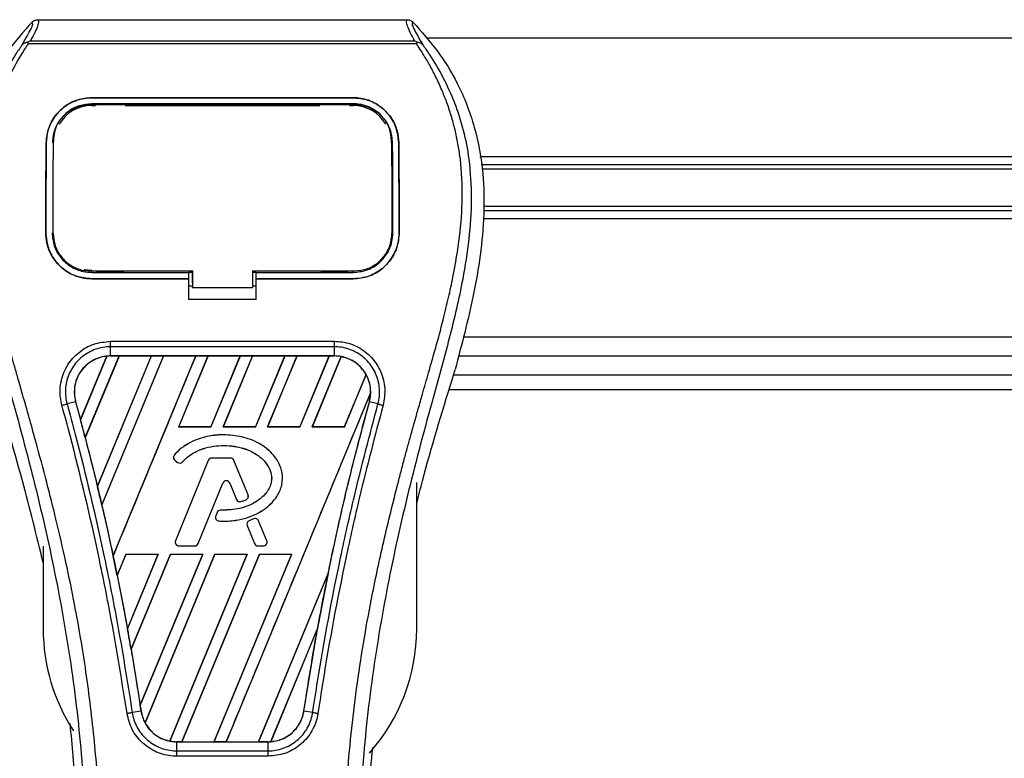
# Model space of a CAD drawing. Header units: millimetres. Extents: x 0 to 420, y 0 to 297.
# Tile 37 of 55: x 137 to 144, y 235 to 241. Entities that reach past the tile are written whole.
import ezdxf

# ---------------------------------------------------------------- set-up
doc = ezdxf.new("R2010")
doc.units = ezdxf.units.MM
doc.layers.add('QUOTE', color=174, linetype='Continuous')
doc.styles.add('SLDTEXTSTYLE3', font='TXT', dxfattribs={"width": 0.75})
doc.dimstyles.new('SLDDIMSTYLE0', dxfattribs={"dimtxt": 3, "dimasz": 3, "dimexe": 0, "dimexo": 0.0625, "dimgap": 0.75, "dimtad": 1, "dimlfac": 17.308487, "dimrnd": 1e-09, "dimzin": 12, "dimdsep": 46, "dimtxsty": 'SLDTEXTSTYLE3', "dimsah": 1, "dimcen": 0.09, "dimadec": 0, "dimazin": 3, "dimtfac": 1, "dimtdec": 3, "dimtofl": 0, "dimtmove": 0, "dimatfit": 3, "dimfxl": 0, "dimfrac": 2, "dimtolj": 1, "dimtzin": 12, "dimarcsym": 0})

# ---------------------------------------------------------------- blocks, each defined once
blk = doc.blocks.new('_D')
at = {"layer": 'QUOTE'}
for p, q in [((57.3097, 241.6475), (57.3097, 247.9599)), ((219.0801, 241.6475), (219.0801, 247.9599)), ((219.0801, 245.9599), (57.3097, 245.9599))]:
    blk.add_line(p, q, dxfattribs=at)
for points in [[(57.3097, 245.9599), (60.3097, 245.4599), (60.3097, 246.4599)], [(219.0801, 245.9599), (216.0801, 246.4599), (216.0801, 245.4599)]]:
    blk.add_solid(points, dxfattribs=at)
at = {"layer": 'QUOTE', "insert": (133.7616, 249.8271), "char_height": 3, "attachment_point": 1, "style": 'SLDTEXTSTYLE3'}
blk.add_mtext('2800', dxfattribs=at)

msp = doc.modelspace()

# ---------------------------------------------------------------- linework, layer by layer
at = {"color": 7, "linetype": 'Continuous', "lineweight": 25}
for p, q in [((136.76393, 240.94646), (139.6259, 240.94646)), ((136.69406, 240.7617), (136.6886, 240.77405)), ((139.69504, 240.7617), (136.69406, 240.7617)), ((136.70928, 240.78427), (139.68063, 240.78427)), ((139.70139, 240.7742), (139.69504, 240.7617)), ((196.66335, 240.80298), (139.77984, 240.80298)), ((137.18386, 240.34384), (139.20599, 240.34384)), ((137.18386, 240.34356), (137.18386, 240.34384)), ((139.20599, 240.34356), (137.18386, 240.34356)), ((139.20599, 240.34356), (139.20599, 240.34384)), ((139.20599, 240.29705), (137.18386, 240.29705)), ((137.18386, 240.28402), (137.21376, 240.28402)), ((137.18458, 240.28942), (137.18438, 240.28942)), ((137.43184, 240.29439), (137.22475, 240.29439)), ((137.44283, 240.28402), (138.94702, 240.28402)), ((139.16509, 240.29439), (138.95801, 240.29439)), ((139.17608, 240.28402), (139.20599, 240.28402)), ((136.88744, 240.01201), (136.88678, 239.99919)), ((136.88781, 240.02532), (136.88716, 240.01256)), ((136.83169, 239.99434), (136.83143, 239.99434)), ((139.51063, 239.99413), (139.50394, 239.99413)), ((139.50448, 239.95312), (139.5061, 239.93972)), ((139.55815, 239.99434), (139.55841, 239.99434)), ((167.20959, 239.88725), (140.18397, 239.88725)), ((163.82825, 239.82462), (140.19543, 239.82462)), ((163.79109, 239.79145), (140.20151, 239.79145)), ((163.79109, 239.50351), (140.2137, 239.50351)), ((163.82825, 239.47034), (140.2145, 239.47034)), ((167.20959, 239.40771), (140.21205, 239.40771)), ((136.82855, 239.30092), (136.82829, 239.30092)), ((136.88508, 239.29569), (136.88526, 239.29537)), ((139.50562, 239.29716), (139.50321, 239.28318)), ((139.56129, 239.30092), (139.56155, 239.30092)), ((137.96387, 238.91304), (137.96387, 239.00803)), ((137.18386, 238.99358), (137.18386, 239.00519)), ((137.18386, 238.99358), (137.93493, 238.99358)), ((137.18386, 238.94474), (137.18386, 238.94449)), ((137.18386, 238.94474), (137.93493, 238.94474)), ((137.93493, 238.94449), (137.18386, 238.94449)), ((137.22963, 238.99631), (137.42696, 238.99631)), ((137.77605, 239.00288), (137.77605, 239.00519)), ((137.93493, 238.99604), (137.96387, 238.99604)), ((137.93493, 238.94752), (137.93493, 238.99358)), ((137.93493, 238.78359), (137.93493, 238.94449)), ((137.96387, 239.00519), (137.96387, 238.87787)), ((138.42607, 239.00519), (139.21552, 239.00518)), ((138.42607, 239.00519), (138.42607, 238.87787)), ((138.42607, 238.99604), (138.45491, 238.99604)), ((138.45491, 238.99358), (139.20599, 238.99358)), ((138.45491, 238.94752), (138.45491, 238.99358)), ((138.45491, 238.94474), (139.20599, 238.94474)), ((138.45491, 238.78359), (138.45491, 238.94449)), ((139.20599, 238.94449), (138.45491, 238.94449)), ((138.72934, 239.00519), (138.72934, 239.00288)), ((138.96288, 238.99631), (139.16021, 238.99631)), ((139.20599, 238.99358), (139.20599, 239.00518)), ((139.20599, 238.94474), (139.20599, 238.94449)), ((137.93493, 238.88973), (137.96387, 238.88973)), ((137.96387, 238.91304), (137.96387, 238.88021)), ((137.96387, 238.87787), (137.96387, 238.88021)), ((137.96387, 238.87787), (138.42607, 238.87787)), ((138.42607, 238.88973), (138.45491, 238.88973)), ((138.45491, 238.78359), (137.93493, 238.78359)), ((196.75001, 238.49198), (140.05936, 238.49198)), ((137.32805, 238.46098), (139.0618, 238.46098)), ((137.32805, 238.34785), (137.32805, 238.41878)), ((139.06179, 238.41878), (137.32805, 238.41878)), ((139.06179, 238.34785), (139.06179, 238.41878)), ((137.0969, 237.85631), (137.29951, 238.3459)), ((137.30047, 238.34635), (137.09696, 237.85503)), ((137.13349, 237.71677), (137.39484, 238.34772)), ((137.39546, 238.34736), (137.13387, 237.71633)), ((137.64406, 238.34736), (137.22766, 237.34154)), ((137.22769, 237.3403), (137.64498, 238.34772)), ((137.73878, 238.34772), (137.26176, 237.19608)), ((137.26212, 237.19564), (137.7394, 238.34736)), ((139.06179, 238.34785), (137.32805, 238.34785)), ((137.32805, 238.34772), (137.32805, 238.34785)), ((137.32805, 238.34772), (137.39484, 238.34772)), ((137.34901, 236.80283), (137.98892, 238.34772)), ((137.39484, 238.34772), (137.39546, 238.34736)), ((137.64406, 238.34736), (137.39546, 238.34736)), ((137.64498, 238.34772), (137.64406, 238.34736)), ((137.64498, 238.34772), (137.73878, 238.34772)), ((137.7394, 238.34736), (137.73878, 238.34772)), ((137.988, 238.34736), (137.7394, 238.34736)), ((138.08273, 238.34772), (137.85531, 237.79868)), ((137.85611, 237.79921), (138.08335, 238.34736)), ((137.98892, 238.34772), (137.988, 238.34736)), ((137.98892, 238.34772), (138.08273, 238.34772)), ((138.08335, 238.34736), (138.08273, 238.34772)), ((138.33195, 238.34736), (138.08335, 238.34736)), ((138.33195, 238.34736), (138.10509, 237.79921)), ((138.10545, 237.79868), (138.33287, 238.34772)), ((138.42667, 238.34772), (138.19925, 237.79868)), ((138.20005, 237.79921), (138.42729, 238.34736)), ((138.33287, 238.34772), (138.33195, 238.34736)), ((138.33287, 238.34772), (138.42667, 238.34772)), ((138.42729, 238.34736), (138.42667, 238.34772)), ((138.67589, 238.34736), (138.42729, 238.34736)), ((138.67589, 238.34736), (138.44903, 237.79921)), ((138.44939, 237.79868), (138.67681, 238.34772)), ((138.77061, 238.34772), (138.54319, 237.79868)), ((138.54399, 237.79921), (138.77124, 238.34736)), ((138.67681, 238.34772), (138.67589, 238.34736)), ((138.67681, 238.34772), (138.77061, 238.34772)), ((138.77124, 238.34736), (138.77061, 238.34772)), ((139.01984, 238.34736), (138.77124, 238.34736)), ((139.01984, 238.34736), (138.79298, 237.79921)), ((138.79334, 237.79868), (139.02076, 238.34772)), ((139.11262, 238.34305), (138.88714, 237.79868)), ((138.88794, 237.79921), (139.1132, 238.34258)), ((139.02076, 238.34772), (139.01984, 238.34736)), ((139.02076, 238.34772), (139.06179, 238.34772)), ((139.06179, 238.34772), (139.06179, 238.34785)), ((200.50076, 238.34754), (140.01947, 238.34754)), ((139.30489, 238.20502), (139.13692, 237.79921)), ((139.13728, 237.79868), (139.30545, 238.20468)), ((139.97117, 238.16369), (139.99419, 238.24414)), ((139.98245, 238.2031), (200.53778, 238.2031)), ((139.34079, 238.06354), (138.22331, 235.36569)), ((139.94878, 238.08755), (200.57145, 238.08755)), ((137.05882, 237.99445), (136.99265, 237.97719)), ((137.05932, 237.99459), (137.05882, 237.99445)), ((137.05932, 237.99459), (137.0969, 237.85631)), ((139.33053, 237.99459), (139.33103, 237.99445)), ((139.3972, 237.97719), (139.33103, 237.99445)), ((137.09696, 237.85503), (137.0969, 237.85631)), ((137.85611, 237.79921), (137.85531, 237.79868)), ((138.10545, 237.79868), (137.85531, 237.79868)), ((138.10509, 237.79921), (137.85611, 237.79921)), ((138.10545, 237.79868), (138.10509, 237.79921)), ((138.20005, 237.79921), (138.19925, 237.79868)), ((138.44939, 237.79868), (138.19925, 237.79868)), ((138.44903, 237.79921), (138.20005, 237.79921)), ((138.44939, 237.79868), (138.44903, 237.79921)), ((138.54399, 237.79921), (138.54319, 237.79868)), ((138.79334, 237.79868), (138.54319, 237.79868)), ((138.79298, 237.79921), (138.54399, 237.79921)), ((138.79334, 237.79868), (138.79298, 237.79921)), ((138.88794, 237.79921), (138.88714, 237.79868)), ((139.13728, 237.79868), (138.88714, 237.79868)), ((139.13692, 237.79921), (138.88794, 237.79921)), ((139.13728, 237.79868), (139.13692, 237.79921)), ((137.13387, 237.71633), (137.13349, 237.71677)), ((137.13387, 237.71633), (137.22766, 237.34154)), ((138.2019, 237.73841), (138.2019, 237.73861)), ((137.82359, 237.58394), (137.82344, 237.58407)), ((138.11236, 237.55885), (138.11236, 237.55905)), ((138.25678, 237.55905), (138.11236, 237.55905)), ((138.25678, 237.55885), (138.25678, 237.55905)), ((137.82684, 237.5425), (137.82671, 237.54235)), ((137.82671, 237.54235), (137.84559, 237.5266)), ((137.82684, 237.5425), (137.84572, 237.52675)), ((138.08528, 237.54086), (137.83153, 236.91935)), ((138.08547, 237.54078), (137.83172, 236.91928)), ((137.84572, 237.52675), (137.84559, 237.5266)), ((137.88624, 237.52999), (137.88639, 237.52986)), ((138.08547, 237.54078), (138.08528, 237.54086)), ((138.25678, 237.55885), (138.11236, 237.55885)), ((138.28368, 237.54078), (138.28386, 237.54086)), ((138.39262, 237.27394), (138.28368, 237.54078)), ((138.39281, 237.27401), (138.28386, 237.54086)), ((137.22769, 237.3403), (137.22766, 237.34154)), ((138.00604, 236.89732), (138.19711, 237.3653)), ((138.00623, 236.89724), (138.1973, 237.36522)), ((138.19711, 237.3653), (138.1973, 237.36522)), ((138.25165, 237.3653), (138.25146, 237.36522)), ((138.25146, 237.36522), (138.30294, 237.23913)), ((138.25165, 237.3653), (138.30313, 237.23921)), ((139.69707, 236.23875), (139.69707, 237.36918)), ((138.39262, 237.27394), (138.39281, 237.27401)), ((137.26212, 237.19564), (137.26176, 237.19608)), ((138.30313, 237.23921), (138.30294, 237.23913)), ((138.33848, 237.2224), (138.33854, 237.22221)), ((138.37679, 237.2361), (138.37687, 237.23591)), ((138.1529, 237.13748), (138.14257, 237.11282)), ((138.14276, 237.11274), (138.14257, 237.11282)), ((138.15308, 237.1374), (138.14276, 237.11274)), ((138.15308, 237.1374), (138.1529, 237.13748)), ((138.17986, 237.15523), (138.17986, 237.15544)), ((138.16787, 237.07253), (138.16786, 237.07232)), ((138.38576, 237.03681), (138.38557, 237.03674)), ((138.38557, 237.03674), (138.44253, 236.89724)), ((138.38576, 237.03681), (138.44271, 236.89732)), ((138.43593, 237.08962), (138.40111, 237.07467)), ((138.40119, 237.07448), (138.40111, 237.07467)), ((138.43601, 237.08944), (138.40119, 237.07448)), ((138.43601, 237.08944), (138.43593, 237.08962)), ((138.47436, 237.07373), (138.47455, 237.07381)), ((138.53743, 236.91928), (138.47436, 237.07373)), ((138.53761, 236.91935), (138.47455, 237.07381)), ((136.80832, 236.87742), (136.80832, 236.23875)), ((137.83172, 236.91928), (137.83153, 236.91935)), ((137.85861, 236.87925), (137.85861, 236.87905)), ((137.85861, 236.87925), (137.97915, 236.87925)), ((137.85861, 236.87905), (137.97915, 236.87905)), ((137.97915, 236.87925), (137.97915, 236.87905)), ((138.00604, 236.89732), (138.00623, 236.89724)), ((138.44271, 236.89732), (138.44253, 236.89724)), ((138.46961, 236.87925), (138.46961, 236.87905)), ((138.46961, 236.87925), (138.51053, 236.87925)), ((138.46961, 236.87905), (138.51053, 236.87905)), ((138.51053, 236.87925), (138.51053, 236.87905)), ((138.53743, 236.91928), (138.53761, 236.91935)), ((137.34901, 236.80283), (137.34899, 236.80415)), ((137.44847, 236.8165), (137.38031, 236.65194)), ((137.38068, 236.65145), (137.44882, 236.81598)), ((137.44847, 236.8165), (137.69862, 236.8165)), ((137.44847, 236.8165), (137.44882, 236.81598)), ((137.44882, 236.81598), (137.69784, 236.81598)), ((137.45974, 236.23979), (137.69862, 236.8165)), ((137.69784, 236.81598), (137.45975, 236.24133)), ((137.79242, 236.8165), (137.48792, 236.08137)), ((137.48832, 236.08078), (137.79276, 236.81598)), ((137.55843, 235.64771), (138.04256, 236.8165)), ((138.04178, 236.81598), (137.55849, 235.64964)), ((138.13636, 236.8165), (137.59584, 235.51157)), ((137.59646, 235.51118), (138.13671, 236.81598)), ((137.69784, 236.81598), (137.69862, 236.8165)), ((138.38573, 236.81598), (137.78708, 235.37135)), ((137.78769, 235.37084), (138.3865, 236.8165)), ((137.79242, 236.8165), (138.04256, 236.8165)), ((137.79242, 236.8165), (137.79276, 236.81598)), ((137.79276, 236.81598), (138.04178, 236.81598)), ((138.48031, 236.8165), (137.87936, 235.36569)), ((137.88035, 235.36608), (138.48065, 236.81598)), ((138.04178, 236.81598), (138.04256, 236.8165)), ((138.72967, 236.81598), (138.12884, 235.36608)), ((138.12951, 235.36569), (138.73045, 236.8165)), ((138.13636, 236.8165), (138.3865, 236.8165)), ((138.13636, 236.8165), (138.13671, 236.81598)), ((138.13671, 236.81598), (138.38573, 236.81598)), ((138.38573, 236.81598), (138.3865, 236.8165)), ((138.48031, 236.8165), (138.73045, 236.8165)), ((138.48031, 236.8165), (138.48065, 236.81598)), ((138.48065, 236.81598), (138.72967, 236.81598)), ((138.72967, 236.81598), (138.73045, 236.8165)), ((137.38068, 236.65145), (137.38031, 236.65194)), ((137.38068, 236.65145), (137.45975, 236.24133)), ((139.01276, 236.66908), (138.47278, 235.36608)), ((138.47345, 235.36569), (139.01273, 236.66764)), ((137.45974, 236.23979), (137.45975, 236.24133)), ((138.93073, 236.2432), (138.56751, 235.36632)), ((138.56853, 235.36678), (138.92972, 236.23926)), ((138.82443, 235.60361), (138.92972, 236.23926)), ((137.48832, 236.08078), (137.48792, 236.08137)), ((137.48832, 236.08078), (137.55849, 235.64964)), ((137.56491, 235.60353), (137.49704, 235.5924)), ((137.56507, 235.60356), (137.56491, 235.60353)), ((138.82443, 235.60361), (138.82494, 235.60353)), ((138.8928, 235.5924), (138.82494, 235.60353)), ((137.84106, 235.36569), (137.84106, 235.36557)), ((137.87936, 235.36569), (137.84106, 235.36569)), ((137.84106, 235.29575), (137.84106, 235.36557)), ((137.84106, 235.36557), (138.54879, 235.36557)), ((137.87936, 235.36569), (137.88035, 235.36608)), ((137.88035, 235.36608), (138.12884, 235.36608)), ((138.12884, 235.36608), (138.12951, 235.36569)), ((138.22331, 235.36569), (138.12951, 235.36569)), ((138.22331, 235.36569), (138.22429, 235.36608)), ((138.22429, 235.36608), (138.47278, 235.36608)), ((138.47278, 235.36608), (138.47345, 235.36569)), ((138.54879, 235.36569), (138.47345, 235.36569)), ((138.54879, 235.36569), (138.54879, 235.36557)), ((138.54879, 235.29575), (138.54879, 235.36557)), ((137.84106, 235.29575), (138.54879, 235.29575)), ((138.54879, 235.25425), (137.84105, 235.25425))]:
    msp.add_line(p, q, dxfattribs=at)
at = {"color": 7, "linetype": 'Continuous', "lineweight": 25, "flags": 128}
for points in [[(137.17729, 240.28943), (137.18386, 240.28942), (137.18438, 240.28942)], [(137.12608, 239.01676), (137.1273, 239.01652), (137.18386, 239.01095)], [(137.17432, 239.00519), (137.55634, 239.00519), (137.96387, 239.00519)]]:
    msp.add_lwpolyline(points, dxfattribs=at)
at = {"color": 7, "linetype": 'Continuous', "lineweight": 25}
for centre, radius, start, end in [((137.18386, 239.99413), 0.28988, 90, 150.115013), ((139.20599, 239.99413), 0.28988, 29.884987, 90), ((137.32805, 238.06867), 0.27904, 90, 95.672482), ((139.06179, 238.06867), 0.27904, 79.504419, 90), ((139.06179, 238.06867), 0.27904, 358.944799, 29.169256), ((117.55549, 232.6177), 20.23113, 14.59831, 15.003317), ((137.84545, 237.56481), 0.02925, 138.805903, 230.16689), ((137.84545, 237.56481), 0.02905, 138.805903, 230.16689), ((138.11236, 237.5298), 0.02925, 90, 157.790712), ((138.25678, 237.5298), 0.02925, 22.209291, 90), ((137.86433, 237.54906), 0.02925, 230.16689, 318.977091), ((137.86433, 237.54906), 0.02905, 230.16689, 318.977091), ((138.11236, 237.5298), 0.02905, 90, 157.790712), ((138.25678, 237.5298), 0.02905, 22.209291, 90), ((117.55549, 232.6177), 20.23113, 13.079561, 13.499245), ((138.22438, 237.35417), 0.02945, 22.209261, 157.790711), ((138.22438, 237.35417), 0.02925, 22.209261, 157.790711), ((138.36573, 237.26296), 0.02905, 292.378703, 22.209291), ((138.36573, 237.26296), 0.02925, 292.378703, 22.209291), ((138.33002, 237.25019), 0.02925, 202.209261, 286.934979), ((138.33002, 237.25019), 0.02905, 202.209261, 286.934979), ((138.16956, 237.10152), 0.02925, 157.290493, 266.671349), ((138.16956, 237.10152), 0.02905, 157.290493, 266.671349), ((138.17988, 237.12619), 0.02925, 90.034995, 157.290493), ((138.17988, 237.12619), 0.02905, 90.034995, 157.290493), ((138.41265, 237.04779), 0.02925, 113.245837, 202.209268), ((138.41265, 237.04779), 0.02905, 113.245837, 202.209268), ((138.44747, 237.06275), 0.02925, 22.209257, 113.245837), ((138.44747, 237.06275), 0.02905, 22.209257, 113.245837), ((137.85861, 236.9083), 0.02925, 157.790712, 270), ((137.85861, 236.9083), 0.02905, 157.790712, 270), ((137.97915, 236.9083), 0.02905, 270, 337.790711), ((137.97915, 236.9083), 0.02925, 270, 337.790711), ((138.46961, 236.9083), 0.02925, 202.209268, 270), ((138.46961, 236.9083), 0.02905, 202.209268, 270), ((138.51053, 236.9083), 0.02925, 270, 22.209257), ((138.51053, 236.9083), 0.02905, 270, 22.209257), ((117.55549, 232.6177), 20.23113, 11.50231, 11.938732), ((158.83435, 232.6177), 20.23113, 168.452296, 169.676611), ((138.2527, 236.23875), 1.44438, 180, 213.076079), ((117.55549, 232.6177), 20.23113, 9.857872, 10.313596), ((138.2527, 236.23875), 1.44438, 318.293088, 0), ((117.55549, 232.6177), 20.23113, 8.487123, 8.613574), ((137.84106, 235.64474), 0.27904, 188.487123, 208.505607), ((137.84106, 235.64474), 0.27904, 258.975145, 270), ((138.54879, 235.64474), 0.27904, 270, 273.848225)]:
    msp.add_arc(centre, radius, start, end, dxfattribs=at)
for centre, major_axis, start_param, end_param in [((137.54046, 237.98069), (0.42485, -0.17598), 2.4758381, 2.4783482), ((138.90782, 238.13245), (0.30798, -0.12757), 1.2366218, 1.2388756), ((139.18036, 238.01956), (0.23714, -0.09823), 1.3956244, 1.3981763), ((138.80998, 238.17298), (0.50367, -0.20863), 0.2126997, 0.2177966), ((152.49083, 235.24527), (12.688, -5.25554), 3.4705541, 3.4706731), ((177.38248, 224.93481), (37.09909, -15.36695), 3.2646071, 3.2647237), ((99.76331, 239.98747), (35.58708, -14.74065), 0.3187494, 0.3188063), ((137.72327, 235.69353), (0.23559, -0.09758), 4.5226294, 4.5255134), ((137.99581, 235.58064), (0.30953, -0.12821), 4.3691473, 4.3715621), ((138.33881, 235.73171), (0.41999, -0.17397), 5.5949939, 5.5976427)]:
    msp.add_ellipse(centre, major_axis=major_axis, ratio=0.8660474, start_param=start_param, end_param=end_param, dxfattribs=at)
for points, knots in [([(136.72216, 240.92871), (136.65685, 240.85542), (136.52628, 240.70891), (136.3597, 240.43737), (136.23646, 240.11855), (136.17479, 239.77506), (136.16886, 239.44238), (136.19823, 239.12683), (136.2686, 238.72539), (136.34561, 238.4337), (136.39565, 238.24414)], [0, 0, 0, 0, 0.10316831, 0.20624433, 0.33339074, 0.46068403, 0.57142712, 0.68264548, 0.793763, 1, 1, 1, 1]), ([(136.64342, 240.75003), (136.65782, 240.77448), (136.68673, 240.82359), (136.71669, 240.878), (136.73239, 240.91683), (136.72558, 240.92475), (136.72216, 240.92871)], [0, 0, 0, 0, 0.24872742, 0.49949886, 0.74927865, 1, 1, 1, 1]), ([(136.76393, 240.94646), (136.76779, 240.94263), (136.77551, 240.93499), (136.76716, 240.89984), (136.74596, 240.85083), (136.72145, 240.80635), (136.70928, 240.78427)], [0, 0, 0, 0, 0.2575936, 0.5147329, 0.7591509, 1, 1, 1, 1]), ([(136.72216, 240.92871), (136.72501, 240.93135), (136.73072, 240.93665), (136.74108, 240.94214), (136.75225, 240.94581), (136.76003, 240.94624), (136.76393, 240.94646)], [0, 0, 0, 0, 0.2491591, 0.4999762, 0.7491747, 1, 1, 1, 1]), ([(139.68063, 240.78427), (139.66871, 240.8065), (139.64493, 240.85088), (139.62364, 240.89978), (139.61457, 240.93493), (139.62212, 240.94261), (139.6259, 240.94646)], [0, 0, 0, 0, 0.2424224, 0.4838284, 0.7414574, 1, 1, 1, 1]), ([(139.6259, 240.94646), (139.63367, 240.94556), (139.64533, 240.94421), (139.65912, 240.93663), (139.66483, 240.93135), (139.66769, 240.9287)], [0, 0, 0, 0, 0.4987145, 0.7487494, 1, 1, 1, 1]), ([(139.66769, 240.9287), (139.66421, 240.92478), (139.65726, 240.91697), (139.67252, 240.87863), (139.70246, 240.82429), (139.73173, 240.77485), (139.74641, 240.75004)], [0, 0, 0, 0, 0.2514408, 0.5015673, 0.7498635, 1, 1, 1, 1]), ([(139.66769, 240.9287), (139.733, 240.85541), (139.86357, 240.70891), (140.03014, 240.43737), (140.15338, 240.11855), (140.21505, 239.77506), (140.22098, 239.44238), (140.19162, 239.12683), (140.12124, 238.72539), (140.04424, 238.4337), (139.99419, 238.24414)], [0, 0, 0, 0, 0.1031668, 0.2062413, 0.3333882, 0.460682, 0.5714255, 0.6826443, 0.7937622, 1, 1, 1, 1]), ([(137.25551, 234.32834), (137.25329, 234.49784), (137.24874, 234.84427), (137.2082, 235.37085), (137.14445, 235.90217), (137.06555, 236.36366), (136.98453, 236.75663), (136.9126, 237.07034), (136.83396, 237.38201), (136.74719, 237.70413), (136.67253, 237.9692), (136.61746, 238.16113), (136.58964, 238.25885), (136.56349, 238.35099), (136.54082, 238.43128), (136.51853, 238.51167), (136.4987, 238.58683), (136.47825, 238.66686), (136.45945, 238.7438), (136.44225, 238.81762), (136.42666, 238.88831), (136.40077, 239.01355), (136.37043, 239.18845), (136.34455, 239.41939), (136.3375, 239.64483), (136.35154, 239.86934), (136.39059, 240.08879), (136.45368, 240.30127), (136.53917, 240.50011), (136.61418, 240.63474), (136.66628, 240.71898), (136.685, 240.74777), (136.69406, 240.7617)], [0, 0, 0, 0, 0.0757702, 0.1548571, 0.2359051, 0.3148505, 0.3639911, 0.4151955, 0.4586591, 0.5076202, 0.5642678, 0.5817192, 0.5968623, 0.6096795, 0.624536, 0.6341631, 0.6469813, 0.6592987, 0.6711121, 0.6824202, 0.6932232, 0.7035232, 0.739704, 0.7727671, 0.8079075, 0.8413785, 0.8748477, 0.9102013, 0.9450667, 0.9801292, 0.9903909, 1, 1, 1, 1]), ([(136.68851, 240.77403), (136.68815, 240.77397), (136.682, 240.77284), (136.67035, 240.76947), (136.65511, 240.76162), (136.64729, 240.75387), (136.64342, 240.75003)], [0, 0, 0, 0, 0.0200108, 0.3469957, 0.676674, 1, 1, 1, 1]), ([(136.6884, 240.77417), (136.69506, 240.77781), (136.70185, 240.78152), (136.70914, 240.78422), (136.70928, 240.78427)], [0, 0, 0, 0, 0.9812431, 1, 1, 1, 1]), ([(139.13433, 234.32834), (139.1385, 234.56332), (139.14685, 235.03322), (139.21954, 235.73472), (139.31985, 236.35163), (139.433, 236.88601), (139.51495, 237.223), (139.57238, 237.44343), (139.59929, 237.54456), (139.62578, 237.64205), (139.65213, 237.73742), (139.67976, 237.83619), (139.70977, 237.94239), (139.74628, 238.07009), (139.7851, 238.20562), (139.82523, 238.34709), (139.86406, 238.48398), (139.90401, 238.63523), (139.943, 238.79487), (139.98924, 239.00847), (140.03198, 239.26551), (140.05477, 239.57124), (140.04427, 239.80708), (140.01929, 239.97643), (139.99701, 240.08459), (139.9683, 240.1932), (139.93436, 240.29656), (139.89429, 240.3984), (139.84992, 240.49559), (139.80169, 240.58888), (139.74953, 240.67823), (139.7141, 240.73251), (139.69504, 240.7617)], [0, 0, 0, 0, 0.1050162, 0.2100001, 0.3148093, 0.3841756, 0.4540228, 0.4697491, 0.4859574, 0.5007826, 0.5148922, 0.5301685, 0.5466097, 0.5642069, 0.5895177, 0.6096146, 0.6299353, 0.6531323, 0.6795668, 0.7034488, 0.7509822, 0.7962784, 0.8412589, 0.8577085, 0.8747396, 0.8922462, 0.9101144, 0.9261934, 0.9450023, 0.962977, 0.9800887, 1, 1, 1, 1]), ([(139.68062, 240.78427), (139.68077, 240.78422), (139.68832, 240.78169), (139.69492, 240.77791), (139.70139, 240.7742)], [0, 0, 0, 0, 0.0189016, 1, 1, 1, 1]), ([(139.74641, 240.75004), (139.74254, 240.75388), (139.73472, 240.76163), (139.71949, 240.76948), (139.70785, 240.77284), (139.70172, 240.77397), (139.70138, 240.77403)], [0, 0, 0, 0, 0.3236146, 0.6535901, 0.9808697, 1, 1, 1, 1]), ([(136.64337, 240.74998), (136.62611, 240.72482), (136.57383, 240.64862), (136.48768, 240.503), (136.39789, 240.30747), (136.32895, 240.09398), (136.28142, 239.84477), (136.26517, 239.56123), (136.28577, 239.25024), (136.3422, 238.88996), (136.43808, 238.48383), (136.59044, 237.94145), (136.76066, 237.30576), (136.92467, 236.57153), (137.04814, 235.82993), (137.12692, 235.08244), (137.13591, 234.58221), (137.1404, 234.33217)], [0, 0, 0, 0, 0.01713148, 0.05187885, 0.08678877, 0.12161717, 0.15673053, 0.20338813, 0.25034812, 0.29727092, 0.36741646, 0.43767728, 0.5502447, 0.66284727, 0.77534658, 0.88770737, 1, 1, 1, 1]), ([(139.74646, 240.74999), (139.76373, 240.72483), (139.81601, 240.64863), (139.90217, 240.503), (139.99195, 240.30747), (140.06089, 240.09398), (140.10843, 239.84477), (140.12467, 239.56123), (140.10407, 239.25024), (140.04764, 238.88996), (139.95176, 238.48383), (139.7994, 237.94145), (139.62918, 237.30576), (139.46518, 236.57153), (139.3417, 235.82993), (139.26292, 235.08244), (139.25394, 234.58221), (139.24944, 234.33217)], [0, 0, 0, 0, 0.0171351, 0.0518824, 0.0867922, 0.1216204, 0.1567336, 0.2033911, 0.2503509, 0.2972735, 0.3674188, 0.4376794, 0.5502464, 0.6628485, 0.7753474, 0.8877078, 1, 1, 1, 1]), ([(136.83143, 239.99434), (136.8359, 240.0353), (136.84485, 240.11719), (136.91022, 240.22449), (137.00532, 240.30355), (137.10383, 240.33982), (137.16433, 240.34286), (137.18386, 240.34384)], [0, 0, 0, 0, 0.2254673, 0.4508536, 0.6773692, 0.8959117, 1, 1, 1, 1]), ([(137.18386, 240.34356), (137.14644, 240.34006), (137.07168, 240.33308), (136.97101, 240.27912), (136.89044, 240.19748), (136.84063, 240.09765), (136.83442, 240.02589), (136.83169, 239.99434)], [0, 0, 0, 0, 0.1986654, 0.3969886, 0.6042242, 0.8260387, 1, 1, 1, 1]), ([(139.20599, 240.34384), (139.24349, 240.34033), (139.31844, 240.33332), (139.41942, 240.27909), (139.50004, 240.19707), (139.54957, 240.09719), (139.55572, 240.02567), (139.55841, 239.99434)], [0, 0, 0, 0, 0.1991311, 0.3979316, 0.6058895, 0.8273797, 1, 1, 1, 1]), ([(139.55815, 239.99434), (139.55367, 240.0353), (139.54471, 240.1172), (139.4793, 240.22443), (139.38419, 240.30343), (139.28576, 240.33958), (139.22537, 240.34259), (139.20599, 240.34356)], [0, 0, 0, 0, 0.2256595, 0.4512475, 0.6779682, 0.8966264, 1, 1, 1, 1]), ([(137.18386, 240.29705), (137.15127, 240.29399), (137.08616, 240.28787), (136.99858, 240.24051), (136.92906, 240.1692), (136.88662, 240.08282), (136.88147, 240.0212), (136.87921, 239.99413)], [0, 0, 0, 0, 0.2000051, 0.3997225, 0.6073327, 0.8275308, 1, 1, 1, 1]), ([(137.17729, 240.28943), (137.14487, 240.28649), (137.08004, 240.28063), (136.9936, 240.23423), (136.92824, 240.16506), (136.89289, 240.08661), (136.88902, 240.03365), (136.88744, 240.01201)], [0, 0, 0, 0, 0.2128654, 0.4257218, 0.6387225, 0.8523499, 1, 1, 1, 1]), ([(139.21255, 240.28942), (139.21036, 240.28942), (138.97917, 240.28909), (138.30317, 240.28948), (137.62938, 240.28944), (137.18458, 240.28942)], [0, 0, 0, 0, 0.0032392, 0.3420114, 1, 1, 1, 1]), ([(137.22475, 240.29439), (137.2279, 240.29414), (137.23367, 240.29369), (137.2385, 240.29075), (137.24071, 240.28941)], [0, 0, 0, 0, 0.5442305, 1, 1, 1, 1]), ([(137.41556, 240.2894), (137.41848, 240.29103), (137.42353, 240.29385), (137.42937, 240.29423), (137.43184, 240.29439)], [0, 0, 0, 0, 0.5788371, 1, 1, 1, 1]), ([(138.95801, 240.29439), (138.96115, 240.29414), (138.96695, 240.29369), (138.9718, 240.29073), (138.97402, 240.28938)], [0, 0, 0, 0, 0.5420065, 1, 1, 1, 1]), ([(139.14883, 240.28941), (139.15175, 240.29103), (139.15679, 240.29385), (139.16263, 240.29423), (139.16509, 240.29439)], [0, 0, 0, 0, 0.5782449, 1, 1, 1, 1]), ([(139.51063, 239.99413), (139.50684, 240.02956), (139.49926, 240.10041), (139.44289, 240.19342), (139.36077, 240.2619), (139.27562, 240.29349), (139.22318, 240.29617), (139.20599, 240.29705)], [0, 0, 0, 0, 0.2255211, 0.4509943, 0.6767202, 0.8940147, 1, 1, 1, 1]), ([(139.50241, 240.012), (139.49907, 240.04398), (139.4924, 240.10797), (139.44167, 240.19174), (139.36729, 240.25353), (139.28619, 240.28512), (139.23318, 240.28822), (139.21255, 240.28942)], [0, 0, 0, 0, 0.2177322, 0.4355788, 0.6507548, 0.8640725, 1, 1, 1, 1]), ([(136.88526, 239.29537), (136.88526, 239.29718), (136.88548, 239.40732), (136.88587, 239.57954), (136.8866, 239.81051), (136.88711, 239.93915), (136.88741, 240.00602), (136.88744, 240.01201)], [0, 0, 0, 0, 0.0075194, 0.4566651, 0.7153557, 0.9745252, 1, 1, 1, 1]), ([(139.50574, 239.95326), (139.50555, 239.95698), (139.50435, 239.98105), (139.50308, 240.00503), (139.50201, 240.02532)], [0, 0, 0, 0, 0.1542318, 1, 1, 1, 1]), ([(139.50241, 240.012), (139.50243, 240.00602), (139.50293, 239.89529), (139.50357, 239.72115), (139.50419, 239.4892), (139.50446, 239.36186), (139.50458, 239.29717), (139.50458, 239.29536)], [0, 0, 0, 0, 0.0254662, 0.4713629, 0.7317873, 0.9924644, 1, 1, 1, 1]), ([(139.5061, 239.93972), (139.5058, 239.94568), (139.50485, 239.9647), (139.50361, 239.98877), (139.50267, 240.00689), (139.50241, 240.012)], [0, 0, 0, 0, 0.2470437, 0.7874568, 1, 1, 1, 1]), ([(136.82829, 239.30092), (136.82847, 239.35905), (136.82892, 239.50452), (136.82985, 239.73671), (136.8309, 239.90838), (136.83143, 239.99434)], [0, 0, 0, 0, 0.249392, 0.62414375, 1, 1, 1, 1]), ([(136.83169, 239.99434), (136.83101, 239.88017), (136.82999, 239.70861), (136.82909, 239.47629), (136.82873, 239.3594), (136.82855, 239.30092)], [0, 0, 0, 0, 0.49854329, 0.74916751, 1, 1, 1, 1]), ([(139.5061, 239.93972), (139.5062, 239.83889), (139.50635, 239.68001), (139.50594, 239.46483), (139.50572, 239.35148), (139.50562, 239.29716)], [0, 0, 0, 0, 0.4749621, 0.7483845, 1, 1, 1, 1]), ([(139.51273, 239.30083), (139.51249, 239.41718), (139.512, 239.65038), (139.51109, 239.87939), (139.51063, 239.99413)], [0, 0, 0, 0, 0.4989399, 1, 1, 1, 1]), ([(139.56129, 239.30092), (139.56111, 239.35906), (139.56066, 239.50454), (139.55973, 239.73676), (139.55868, 239.9084), (139.55815, 239.99434)], [0, 0, 0, 0, 0.2493778, 0.6241217, 1, 1, 1, 1]), ([(139.55841, 239.99434), (139.55909, 239.88014), (139.56011, 239.70854), (139.56101, 239.47625), (139.56137, 239.35938), (139.56155, 239.30092)], [0, 0, 0, 0, 0.4985836, 0.7491897, 1, 1, 1, 1]), ([(137.18386, 238.94449), (137.14397, 238.9484), (137.06419, 238.95622), (136.95782, 239.01723), (136.87744, 239.10705), (136.83434, 239.20736), (136.83003, 239.27398), (136.82829, 239.30092)], [0, 0, 0, 0, 0.2134118, 0.4268173, 0.6404853, 0.8545743, 1, 1, 1, 1]), ([(136.82855, 239.30092), (136.83236, 239.26093), (136.84, 239.18094), (136.90123, 239.07409), (136.99149, 238.99351), (137.09152, 238.95082), (137.1576, 238.94647), (137.18386, 238.94474)], [0, 0, 0, 0, 0.2152728, 0.4305775, 0.6450792, 0.8589771, 1, 1, 1, 1]), ([(136.87711, 239.30083), (136.88044, 239.26628), (136.88711, 239.19718), (136.9401, 239.10493), (137.01818, 239.03544), (137.10447, 238.99878), (137.16136, 238.99506), (137.18386, 238.99358)], [0, 0, 0, 0, 0.2155433, 0.4311178, 0.6459265, 0.8599501, 1, 1, 1, 1]), ([(136.88526, 239.29537), (136.88841, 239.26269), (136.89471, 239.19732), (136.94481, 239.11007), (137.01861, 239.04445), (137.09989, 239.01003), (137.15332, 239.00656), (137.17432, 239.00519)], [0, 0, 0, 0, 0.2161227, 0.4322836, 0.6474825, 0.8614599, 1, 1, 1, 1]), ([(139.56155, 239.30092), (139.55773, 239.26091), (139.55009, 239.18089), (139.48885, 239.07394), (139.39849, 238.99329), (139.29837, 238.95057), (139.23225, 238.94622), (139.20599, 238.94449)], [0, 0, 0, 0, 0.2152168, 0.4304623, 0.6450993, 0.8590403, 1, 1, 1, 1]), ([(139.20599, 238.94474), (139.24585, 238.94865), (139.32558, 238.95647), (139.43184, 239.01745), (139.51217, 239.10716), (139.55525, 239.20739), (139.55955, 239.27398), (139.56129, 239.30092)], [0, 0, 0, 0, 0.2134298, 0.4268559, 0.6403481, 0.8544905, 1, 1, 1, 1]), ([(139.20599, 238.99358), (139.24039, 238.99696), (139.30921, 239.00371), (139.40095, 239.05633), (139.47028, 239.13378), (139.50746, 239.22022), (139.51122, 239.27764), (139.51273, 239.30083)], [0, 0, 0, 0, 0.2134822, 0.4269583, 0.6406207, 0.8548221, 1, 1, 1, 1]), ([(139.21552, 239.00518), (139.24789, 239.00836), (139.31262, 239.01471), (139.39895, 239.06424), (139.4643, 239.13715), (139.49955, 239.21884), (139.50313, 239.27325), (139.50458, 239.29536)], [0, 0, 0, 0, 0.212876, 0.4257362, 0.6390345, 0.8533124, 1, 1, 1, 1]), ([(139.50458, 239.29536), (139.50477, 239.2957), (139.50504, 239.29621), (139.5054, 239.2968), (139.50556, 239.29706), (139.50562, 239.29716)], [0, 0, 0, 0, 0.5628266, 0.8357591, 1, 1, 1, 1]), ([(137.22963, 238.99631), (137.22785, 238.99785), (137.22486, 239.00045), (137.22161, 239.00342), (137.22011, 239.00483), (137.21973, 239.00519)], [0, 0, 0, 0, 0.5217125, 0.8781434, 1, 1, 1, 1]), ([(137.25002, 239.00519), (137.24952, 239.00455), (137.24704, 239.00136), (137.23995, 238.99755), (137.23318, 238.99674), (137.22963, 238.99631)], [0, 0, 0, 0, 0.1064229, 0.5308645, 1, 1, 1, 1]), ([(137.42696, 238.99631), (137.42375, 238.99665), (137.41735, 238.99734), (137.41021, 239.00092), (137.40741, 239.0043), (137.40666, 239.00519)], [0, 0, 0, 0, 0.4233453, 0.8466836, 1, 1, 1, 1]), ([(137.43684, 239.00519), (137.43646, 239.00483), (137.43481, 239.00324), (137.43153, 239.00028), (137.42854, 238.99768), (137.42696, 238.99631)], [0, 0, 0, 0, 0.1217656, 0.5374861, 1, 1, 1, 1]), ([(138.96288, 238.99631), (138.9611, 238.99785), (138.95811, 239.00045), (138.95486, 239.00341), (138.95338, 239.00483), (138.953, 239.00518)], [0, 0, 0, 0, 0.522407, 0.8793122, 1, 1, 1, 1]), ([(138.98326, 239.00518), (138.98277, 239.00455), (138.98029, 239.00135), (138.97321, 238.99755), (138.96644, 238.99674), (138.96288, 238.99631)], [0, 0, 0, 0, 0.1058158, 0.5305457, 1, 1, 1, 1]), ([(139.16021, 238.99631), (139.15701, 238.99665), (139.1506, 238.99734), (139.14347, 239.00091), (139.14067, 239.00429), (139.13993, 239.00518)], [0, 0, 0, 0, 0.4236642, 0.8473213, 1, 1, 1, 1]), ([(139.17008, 239.00518), (139.16971, 239.00482), (139.16806, 239.00324), (139.16479, 239.00028), (139.16179, 238.99768), (139.16021, 238.99631)], [0, 0, 0, 0, 0.1204858, 0.5368121, 1, 1, 1, 1]), ([(136.95338, 237.9666), (136.94893, 237.98632), (136.93486, 238.04879), (136.94209, 238.15878), (136.99253, 238.28217), (137.0811, 238.38101), (137.1972, 238.44806), (137.28444, 238.45667), (137.32805, 238.46098)], [0, 0, 0, 0, 0.0848238, 0.2686633, 0.4522096, 0.6351901, 0.8176699, 1, 1, 1, 1]), ([(137.32805, 238.41878), (137.32805, 238.41878), (137.2893, 238.41878), (137.21113, 238.40552), (137.1074, 238.34808), (137.0281, 238.25934), (136.9824, 238.14913), (136.97696, 238.051), (136.98786, 237.99462), (136.99265, 237.97719), (136.99265, 237.97719)], [0, 0, 0, 0, 0.0000054, 0.1821036, 0.3644363, 0.5473941, 0.7310397, 0.9150665, 0.9999946, 1, 1, 1, 1]), ([(139.3972, 237.97719), (139.3972, 237.97719), (139.40756, 238.01493), (139.41554, 238.09455), (139.38733, 238.21068), (139.32234, 238.31099), (139.22805, 238.38393), (139.13563, 238.41454), (139.07925, 238.41878), (139.0618, 238.41878), (139.06179, 238.41878)], [0, 0, 0, 0, 0.0000054, 0.1839433, 0.3678851, 0.5517436, 0.7351758, 0.9179546, 0.9999946, 1, 1, 1, 1]), ([(139.0618, 238.46098), (139.08136, 238.46008), (139.14448, 238.45717), (139.2479, 238.42147), (139.35342, 238.33997), (139.42522, 238.22772), (139.45895, 238.09712), (139.44396, 238.01011), (139.43647, 237.96662)], [0, 0, 0, 0, 0.08215471, 0.26513997, 0.44867114, 0.63249904, 0.81630092, 1, 1, 1, 1]), ([(137.29951, 238.3459), (137.2965, 238.34556), (137.2625, 238.34169), (137.19873, 238.32153), (137.13185, 238.27159), (137.08154, 238.20624), (137.05058, 238.12878), (137.04636, 238.05123), (137.05632, 238.00768), (137.05932, 237.99459)], [0, 0, 0, 0, 0.0188532, 0.212821, 0.4068166, 0.5283578, 0.7224596, 0.9165622, 1, 1, 1, 1]), ([(137.32805, 238.34785), (137.30652, 238.34641), (137.26364, 238.34354), (137.20278, 238.32076), (137.14859, 238.28583), (137.10385, 238.23918), (137.07084, 238.18364), (137.05159, 238.12206), (137.04589, 238.05741), (137.05452, 238.01539), (137.05882, 237.99445)], [0, 0, 0, 0, 0.1256962, 0.2503257, 0.3752801, 0.5004409, 0.6251501, 0.7500378, 0.8754735, 1, 1, 1, 1]), ([(137.988, 238.34736), (137.88157, 238.0902), (137.66868, 237.57579), (137.45557, 237.06139), (137.34899, 236.80415)], [0, 0, 0, 0, 0.499922, 1, 1, 1, 1]), ([(139.33103, 237.99445), (139.33535, 238.01552), (139.34372, 238.05634), (139.3386, 238.11895), (139.3261, 238.16155), (139.30788, 238.20256), (139.28411, 238.24148), (139.2398, 238.28692), (139.18592, 238.32132), (139.12546, 238.34367), (139.08288, 238.34647), (139.06179, 238.34785)], [0, 0, 0, 0, 0.1252996, 0.2427415, 0.3633756, 0.383202, 0.5053593, 0.6278262, 0.7514156, 0.8768992, 1, 1, 1, 1]), ([(139.30489, 238.20502), (139.30429, 238.20608), (139.29404, 238.22416), (139.26312, 238.26622), (139.19957, 238.3181), (139.14126, 238.33463), (139.1132, 238.34258)], [0, 0, 0, 0, 0.015125, 0.2568329, 0.6424132, 1, 1, 1, 1]), ([(136.80832, 236.74923), (136.75677, 236.96097), (136.64111, 237.43604), (136.498, 237.9042), (136.41867, 238.16369)], [0, 0, 0, 0, 0.4457167, 1, 1, 1, 1]), ([(139.69707, 237.20669), (139.71172, 237.26554), (139.79181, 237.58738), (139.89051, 237.90453), (139.97117, 238.16369)], [0, 0, 0, 0, 0.1828656, 1, 1, 1, 1]), ([(138.22429, 235.36608), (138.41023, 235.81524), (138.78212, 236.71362), (139.15432, 237.61194), (139.34044, 238.06114)], [0, 0, 0, 0, 0.4999621, 1, 1, 1, 1]), ([(139.33053, 237.99459), (139.33314, 238.00531), (139.33847, 238.02719), (139.33978, 238.04968), (139.34044, 238.06114)], [0, 0, 0, 0, 0.4902101, 1, 1, 1, 1]), ([(137.45663, 235.58612), (137.41807, 235.82769), (137.35399, 236.22915), (137.21016, 236.94539), (137.08034, 237.4975), (136.97455, 237.88838), (136.95338, 237.9666)], [0, 0, 0, 0, 0.3014378, 0.5009532, 0.9001401, 1, 1, 1, 1]), ([(136.99265, 237.97719), (137.01388, 237.89885), (137.11998, 237.5073), (137.25003, 236.95419), (137.39418, 236.23663), (137.4584, 235.83442), (137.49704, 235.5924)], [0, 0, 0, 0, 0.099838, 0.4990257, 0.6985534, 1, 1, 1, 1]), ([(137.05882, 237.99445), (137.11129, 237.79743), (137.21619, 237.40358), (137.35214, 236.8), (137.47069, 236.20024), (137.53425, 235.79766), (137.56491, 235.60353)], [0, 0, 0, 0, 0.2501192, 0.5000009, 0.7588831, 1, 1, 1, 1]), ([(138.82494, 235.60353), (138.84903, 235.75773), (138.89863, 236.07528), (138.9885, 236.55589), (139.09162, 237.04395), (139.205, 237.52456), (139.28952, 237.83968), (139.33103, 237.99445)], [0, 0, 0, 0, 0.1914703, 0.3943123, 0.5997554, 0.8034134, 1, 1, 1, 1]), ([(138.8928, 235.5924), (138.90508, 235.67258), (138.96644, 236.07354), (139.07161, 236.63187), (139.23049, 237.34637), (139.33457, 237.74021), (139.3972, 237.97719)], [0, 0, 0, 0, 0.0997807, 0.4989834, 0.6985248, 1, 1, 1, 1]), ([(139.43647, 237.96662), (139.374, 237.73002), (139.2702, 237.33686), (139.11162, 236.62366), (139.00669, 236.06637), (138.94546, 235.66617), (138.93321, 235.58614)], [0, 0, 0, 0, 0.3015218, 0.5010473, 0.9002301, 1, 1, 1, 1]), ([(139.01276, 236.66908), (139.02228, 236.7151), (139.07304, 236.96051), (139.1733, 237.40388), (139.2781, 237.79762), (139.33053, 237.99459)], [0, 0, 0, 0, 0.1034032, 0.5514873, 1, 1, 1, 1]), ([(139.3972, 237.97719), (139.39992, 237.97648), (139.40536, 237.97505), (139.41511, 237.97244), (139.42557, 237.96961), (139.43284, 237.96762), (139.43647, 237.96662)], [0, 0, 0, 0, 0.2499999, 0.4999999, 0.7499999, 1, 1, 1, 1]), ([(138.2019, 237.73861), (138.19265, 237.73847), (138.14626, 237.73775), (138.07041, 237.72646), (137.95665, 237.68936), (137.87443, 237.63909), (137.83098, 237.59221), (137.82344, 237.58407)], [0, 0, 0, 0, 0.0660982, 0.3316094, 0.5433398, 0.9207225, 1, 1, 1, 1]), ([(138.2019, 237.73841), (138.19265, 237.73826), (138.14626, 237.73754), (138.07042, 237.72626), (137.9567, 237.68916), (137.87453, 237.63891), (137.83112, 237.59206), (137.82359, 237.58394)], [0, 0, 0, 0, 0.0661253, 0.3317462, 0.54347, 0.9208325, 1, 1, 1, 1]), ([(138.16786, 237.07232), (138.1771, 237.07191), (138.22343, 237.06982), (138.30111, 237.07566), (138.39466, 237.09884), (138.47082, 237.13174), (138.53168, 237.17055), (138.57906, 237.21376), (138.62418, 237.27096), (138.65982, 237.3484), (138.66106, 237.44085), (138.63727, 237.5103), (138.60548, 237.56285), (138.55705, 237.61971), (138.48916, 237.66872), (138.41092, 237.70383), (138.32089, 237.73161), (138.24987, 237.73579), (138.2019, 237.73861)], [0, 0, 0, 0, 0.021651, 0.1085822, 0.1811552, 0.2464173, 0.3019198, 0.3494146, 0.3957935, 0.4720432, 0.5441891, 0.6064225, 0.6414501, 0.6875664, 0.7804759, 0.8342843, 0.8880657, 1, 1, 1, 1]), ([(138.16787, 237.07253), (138.17711, 237.07211), (138.22344, 237.07002), (138.30111, 237.07586), (138.39464, 237.09905), (138.47075, 237.13193), (138.53158, 237.17073), (138.57892, 237.21392), (138.62401, 237.27108), (138.65963, 237.34847), (138.66086, 237.44084), (138.63708, 237.51023), (138.60531, 237.56275), (138.5569, 237.61957), (138.48905, 237.66855), (138.41085, 237.70364), (138.32085, 237.73141), (138.24985, 237.73559), (138.2019, 237.73841)], [0, 0, 0, 0, 0.0216619, 0.108637, 0.181216, 0.246481, 0.3019802, 0.3494719, 0.3958446, 0.4720735, 0.5441975, 0.6064107, 0.6414308, 0.6875449, 0.7804497, 0.8342603, 0.8880438, 1, 1, 1, 1]), ([(137.88624, 237.52999), (137.89253, 237.53679), (137.92363, 237.57039), (137.97859, 237.60565), (138.05424, 237.63576), (138.15113, 237.65827), (138.25733, 237.65739), (138.35572, 237.63593), (138.43583, 237.60479), (138.50935, 237.55308), (138.55872, 237.48273), (138.57863, 237.41905), (138.5724, 237.35514), (138.53952, 237.28976), (138.4855, 237.2408), (138.40999, 237.19168), (138.30806, 237.15943), (138.2235, 237.15666), (138.17986, 237.15523)], [0, 0, 0, 0, 0.0204778, 0.1012315, 0.14114165, 0.20052203, 0.32023693, 0.37207253, 0.42271712, 0.50980598, 0.56612009, 0.61013002, 0.65451907, 0.7046271, 0.7684678, 0.81321127, 0.90360048, 1, 1, 1, 1]), ([(137.88639, 237.52986), (137.89268, 237.53666), (137.92377, 237.57024), (137.97871, 237.60549), (138.05432, 237.63557), (138.15118, 237.65807), (138.25733, 237.65718), (138.35567, 237.63573), (138.43574, 237.60461), (138.50921, 237.55293), (138.55853, 237.48265), (138.57843, 237.41903), (138.5722, 237.35519), (138.53935, 237.28988), (138.48538, 237.24097), (138.40992, 237.19187), (138.30802, 237.15963), (138.22349, 237.15686), (138.17986, 237.15544)], [0, 0, 0, 0, 0.02049, 0.1012505, 0.1411639, 0.2005563, 0.3202954, 0.3721325, 0.4227811, 0.5098684, 0.5661596, 0.6101442, 0.6545081, 0.7045954, 0.7684199, 0.8131655, 0.9035591, 1, 1, 1, 1]), ([(137.26212, 237.19564), (137.29151, 237.06626), (137.32112, 236.93591), (137.34878, 236.80513), (137.34899, 236.80415)], [0, 0, 0, 0, 0.9924846, 1, 1, 1, 1]), ([(138.33848, 237.2224), (138.34289, 237.22379), (138.35156, 237.22652), (138.36434, 237.2311), (138.37264, 237.23443), (138.37679, 237.2361)], [0, 0, 0, 0, 0.3407852, 0.6702324, 1, 1, 1, 1]), ([(138.33854, 237.22221), (138.34295, 237.2236), (138.35162, 237.22633), (138.36441, 237.23091), (138.37271, 237.23424), (138.37687, 237.23591)], [0, 0, 0, 0, 0.34062478, 0.67015208, 1, 1, 1, 1]), ([(137.84105, 235.25425), (137.83157, 235.25447), (137.7786, 235.25569), (137.68269, 235.27995), (137.57213, 235.35274), (137.48867, 235.45817), (137.46731, 235.54347), (137.45663, 235.58612)], [0, 0, 0, 0, 0.0516553, 0.2885366, 0.525578, 0.7627924, 1, 1, 1, 1]), ([(137.49704, 235.5924), (137.49704, 235.5924), (137.5028, 235.55385), (137.52759, 235.4781), (137.60008, 235.3837), (137.6996, 235.31854), (137.78521, 235.29747), (137.83257, 235.29576), (137.84106, 235.29575), (137.84106, 235.29575)], [0, 0, 0, 0, 0.000007, 0.2373557, 0.474586, 0.7115755, 0.9483527, 0.999993, 1, 1, 1, 1]), ([(137.56491, 235.60353), (137.5732, 235.57125), (137.58978, 235.50673), (137.65535, 235.42924), (137.74167, 235.37586), (137.80793, 235.369), (137.84106, 235.36557)], [0, 0, 0, 0, 0.2501533, 0.5000796, 0.75002625, 1, 1, 1, 1]), ([(138.54879, 235.36557), (138.58194, 235.36901), (138.64821, 235.37587), (138.73454, 235.42928), (138.80008, 235.50676), (138.81665, 235.57127), (138.82494, 235.60353)], [0, 0, 0, 0, 0.2501277, 0.5000437, 0.7500008, 1, 1, 1, 1]), ([(138.54879, 235.29575), (138.54879, 235.29575), (138.58765, 235.29575), (138.66602, 235.30904), (138.76992, 235.36664), (138.84912, 235.45534), (138.88277, 235.53706), (138.89153, 235.58386), (138.8928, 235.5924), (138.8928, 235.5924)], [0, 0, 0, 0, 0.000007, 0.2366161, 0.473319, 0.710219, 0.9474036, 0.999993, 1, 1, 1, 1]), ([(138.93321, 235.58614), (138.93157, 235.57663), (138.92254, 235.52422), (138.88433, 235.43279), (138.79616, 235.33416), (138.67981, 235.26714), (138.59246, 235.25855), (138.54879, 235.25425)], [0, 0, 0, 0, 0.0525494, 0.2896487, 0.5265345, 0.7632925, 1, 1, 1, 1]), ([(138.56853, 235.36678), (138.5741, 235.36728), (138.61073, 235.37058), (138.66576, 235.38797), (138.73495, 235.43259), (138.79016, 235.49522), (138.81699, 235.56026), (138.82335, 235.5973), (138.82443, 235.60361)], [0, 0, 0, 0, 0.0447354, 0.2940664, 0.450088, 0.6994802, 0.9488717, 1, 1, 1, 1]), ([(138.8928, 235.5924), (138.8956, 235.59195), (138.90119, 235.59104), (138.91122, 235.58948), (138.92199, 235.58782), (138.92947, 235.5867), (138.93321, 235.58614)], [0, 0, 0, 0, 0.25, 0.5, 0.75, 1, 1, 1, 1]), ([(137.07974, 234.4835), (137.0753, 234.65582), (137.06649, 234.99749), (137.03331, 235.33766), (137.01687, 235.50627)], [0, 0, 0, 0, 0.5043463, 1, 1, 1, 1]), ([(137.59646, 235.51118), (137.61307, 235.48662), (137.64725, 235.43606), (137.71744, 235.39005), (137.76734, 235.37665), (137.78708, 235.37135)], [0, 0, 0, 0, 0.363513, 0.7482845, 1, 1, 1, 1]), ([(139.3101, 234.4835), (139.31409, 234.65585), (139.32057, 234.93599), (139.34703, 235.2149), (139.35722, 235.32222)], [0, 0, 0, 0, 0.6152182, 1, 1, 1, 1])]:
    msp.add_open_spline(points, degree=3, knots=knots, dxfattribs=at)
for points in [[(137.32805, 238.41878), (137.32805, 238.42172), (137.32805, 238.4276), (137.32805, 238.43812), (137.32805, 238.44935), (137.32805, 238.4571), (137.32805, 238.46098)], [(139.06179, 238.41878), (139.06179, 238.42172), (139.06179, 238.4276), (139.06179, 238.43812), (139.0618, 238.44935), (139.0618, 238.4571), (139.0618, 238.46098)], [(136.95338, 237.9666), (136.95701, 237.9676), (136.96428, 237.9696), (136.97474, 237.97243), (136.98449, 237.97505), (136.98993, 237.97648), (136.99265, 237.97719)], [(137.45663, 235.58612), (137.46037, 235.58668), (137.46786, 235.58781), (137.47862, 235.58946), (137.48865, 235.59104), (137.49424, 235.59195), (137.49704, 235.5924)], [(137.84105, 235.25425), (137.84105, 235.25808), (137.84105, 235.26573), (137.84105, 235.27678), (137.84106, 235.2871), (137.84106, 235.29287), (137.84106, 235.29575)], [(138.54879, 235.25425), (138.54879, 235.25808), (138.54879, 235.26573), (138.54879, 235.27678), (138.54879, 235.2871), (138.54879, 235.29287), (138.54879, 235.29575)]]:
    msp.add_open_spline(points, degree=3, dxfattribs=at)

# ---------------------------------------------------------------- dimensions: what is measured, and where the dimension line sits
at = {"layer": 'QUOTE'}
dim = msp.add_linear_dim(base=(57.30975, 245.95988), p1=(219.0801, 239.64748), p2=(57.30975, 239.64748), dimstyle='SLDDIMSTYLE0', dxfattribs=at)
dim.commit()
dim.dimension.update_dxf_attribs({"geometry": '_D', "text_midpoint": (138.19492, 245.95988), "dimtype": 160})

doc.saveas('drawing.dxf')
